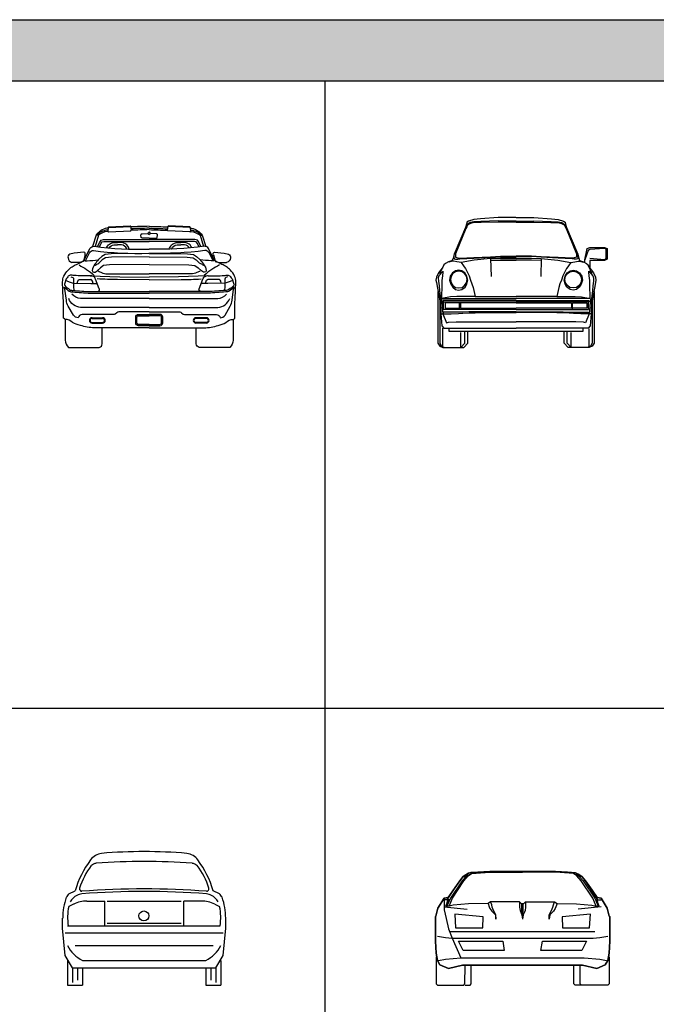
# Model space of a CAD drawing. Header units: millimetres. Extents: x 1343 to 64046, y 44602 to 77982.
# Tile 28 of 68: x 23819 to 30364, y 67861 to 77982. Entities that reach past the tile are written whole.
import ezdxf

# ---------------------------------------------------------------- set-up
doc = ezdxf.new("R2010")
doc.units = ezdxf.units.MM
doc.set_wipeout_variables(frame=1)
doc.layers.add('L1', color=7, linetype='Continuous')

# ---------------------------------------------------------------- blocks, each defined once
blk = doc.blocks.new('A$C0C9D06A5')
blk.add_wipeout([(1373, 203), (1373, 38), (1382, 14), (1403, 0), (1719, 0), (1744, 34), (1753, 76), (1753, 288), (1770, 302), (1780, 674), (1768, 734), (1724, 796), (1684, 829), (1588, 879), (1647, 873), (1686, 873), (1713, 890), (1725, 926), (1723, 943), (1705, 959), (1683, 965), (1661, 970), (1611, 974), (1561, 978), (1549, 969), (1550, 953), (1539, 937), (1499, 1017), (1482, 1035), (1473, 1039), (1434, 1153), (1405, 1188), (1387, 1201), (1369, 1210), (1325, 1227), (1312, 1229), (1312, 1234), (1310, 1238), (1306, 1239), (1087, 1249), (1084, 1248), (1082, 1245), (1081, 1240), (891, 1246), (699, 1240), (698, 1245), (696, 1248), (693, 1249), (474, 1239), (470, 1238), (468, 1234), (468, 1229), (455, 1227), (413, 1212), (393, 1201), (393, 1201), (375, 1188), (350, 1158), (346, 1153), (307, 1039), (298, 1035), (281, 1017), (241, 937), (230, 953), (232, 962), (228, 974), (223, 977), (219, 978), (119, 970), (75, 959), (57, 943), (55, 920), (67, 890), (94, 873), (172, 874), (192, 879), (182, 874), (96, 829), (56, 796), (12, 734), (0, 674), (2, 619), (4, 545), (10, 442), (10, 371), (10, 302), (27, 288), (27, 76), (36, 34), (61, 0), (377, 0), (398, 14), (407, 38), (407, 203)])
for p, q in [((468, 1234), (465, 1196)), ((474, 1239), (693, 1249)), ((474, 1233), (693, 1243)), ((698, 1245), (705, 1207)), ((1082, 1245), (1075, 1207)), ((1306, 1239), (1087, 1249)), ((1306, 1233), (1087, 1243)), ((1312, 1234), (1315, 1196)), ((346, 1153), (307, 1039)), ((368, 1153), (333, 1039)), ((471, 1190), (700, 1200)), ((1309, 1190), (1080, 1200)), ((1412, 1153), (1447, 1039)), ((1434, 1153), (1473, 1039)), ((527, 1078), (565, 1078)), ((527, 1054), (565, 1054)), ((604, 1078), (565, 1078)), ((604, 1054), (565, 1054)), ((1176, 1078), (1215, 1078)), ((1176, 1054), (1215, 1054)), ((1253, 1078), (1215, 1078)), ((1253, 1054), (1215, 1054)), ((230, 953), (217, 901)), ((403, 935), (369, 903)), ((436, 956), (403, 935)), ((439, 922), (406, 900)), ((498, 963), (436, 956)), ((501, 928), (439, 922)), ((890, 967), (498, 963)), ((890, 932), (501, 928)), ((890, 967), (1282, 963)), ((890, 932), (1279, 928)), ((1279, 928), (1341, 922)), ((1282, 963), (1344, 956)), ((1341, 922), (1374, 900)), ((1344, 956), (1377, 935)), ((1377, 935), (1411, 903)), ((1550, 953), (1563, 901)), ((172, 874), (94, 873)), ((211, 884), (172, 874)), ((217, 901), (211, 884)), ((388, 820), (354, 789)), ((406, 900), (372, 868)), ((421, 842), (388, 820)), ((483, 848), (421, 842)), ((890, 852), (483, 848)), ((890, 852), (1297, 848)), ((1297, 848), (1359, 842)), ((1359, 842), (1392, 820)), ((1374, 900), (1408, 868)), ((1392, 820), (1426, 789)), ((1563, 901), (1569, 884)), ((1569, 884), (1608, 874)), ((1608, 874), (1686, 873)), ((32, 690), (78, 672)), ((78, 672), (108, 660)), ((108, 660), (288, 656)), ((288, 656), (356, 656)), ((1492, 656), (1424, 656)), ((1672, 660), (1492, 656)), ((1702, 672), (1672, 660)), ((1748, 690), (1702, 672)), ((890, 503), (185, 503)), ((890, 412), (185, 412)), ((890, 503), (1595, 503)), ((890, 412), (1595, 412)), ((302, 306), (410, 306)), ((1478, 306), (1370, 306)), ((302, 298), (410, 298)), ((302, 258), (410, 258)), ((302, 251), (410, 251)), ((1478, 298), (1370, 298)), ((1478, 258), (1370, 258)), ((1478, 251), (1370, 251))]:
    blk.add_line(p, q)
for points in [[(469, 1229, 0.003442), (455, 1227, 0.195239), (346, 1153)], [(889, 1246, -0.002341), (699, 1240, -0.002341)], [(890, 1226, -0.002301), (702, 1220, -0.002301)], [(890, 1226, 0.002301), (1078, 1220, 0.002301)], [(891, 1246, 0.002341), (1081, 1240, 0.002341)], [(1311, 1229, -0.003442), (1325, 1227, -0.195239), (1434, 1153)], [(466, 1209, 0.002086), (458, 1207, 0.158223), (346, 1153)], [(466, 1194, 0.001402), (460, 1193, 0.136653), (368, 1153, 0.136653)], [(890, 1211, -0.002271), (705, 1205, -0.002271)], [(889, 1122), (829, 1122, -0.192449), (808, 1130), (805, 1156, -0.477894), (817, 1168), (879, 1171, 0.369762), (890, 1161, 0.292319)], [(879, 1171, -0.133339), (882, 1182, -0.192535), (890, 1185, -0.192535)], [(890, 1211, 0.002271), (1075, 1205, 0.002271)], [(901, 1171, 0.133339), (898, 1182, 0.192535), (890, 1185, 0.192535)], [(891, 1122), (951, 1122, 0.192449), (972, 1130), (975, 1156, 0.477894), (963, 1168), (901, 1171, -0.369762), (890, 1161, -0.292319)], [(1314, 1209, -0.002086), (1322, 1207, -0.158223), (1434, 1153)], [(1314, 1194, -0.001402), (1320, 1193, -0.136653), (1412, 1153, -0.136653)], [(221, 896), (281, 1017, -0.313695), (323, 1040, 0.039235), (890, 1012, -1.106643)], [(452, 1026, -0.00227), (455, 1031, -0.159797), (492, 1070, -0.112669), (527, 1078)], [(476, 1024, -0.242964), (527, 1054)], [(685, 1012, 0.009136), (676, 1031, 0.159797), (638, 1070, 0.112669), (604, 1078)], [(660, 1013, 0.000575), (659, 1014, 0.290372), (604, 1054)], [(1559, 896), (1499, 1017, 0.313695), (1457, 1040, -0.039235), (890, 1012, 1.106643)], [(1095, 1012, -0.009136), (1104, 1031, -0.159797), (1142, 1070, -0.112669), (1176, 1078)], [(1120, 1013, -0.000575), (1121, 1014, -0.290372), (1176, 1054)], [(1328, 1026, 0.00227), (1325, 1031, 0.159797), (1288, 1070, 0.112669), (1253, 1078)], [(1304, 1024, 0.242964), (1253, 1054)], [(119, 970), (75, 959, 0.255954), (57, 943, 0.109928), (55, 920, 0.328216), (94, 873, -1.878061)], [(241, 937), (230, 953, 0.563388), (219, 978), (119, 970)], [(234, 889), (275, 973, -0.313695), (318, 996, 0.039235), (884, 968)], [(1546, 889), (1505, 973, 0.313695), (1462, 996, -0.039235), (896, 968)], [(1539, 937), (1550, 953, -0.563388), (1561, 978), (1661, 970)], [(1661, 970), (1705, 959, -0.255954), (1723, 943, -0.109928), (1725, 920, -0.328216), (1686, 873, 1.878061)], [(27, 288, -0.053296), (10, 302), (10, 440, 0.041329), (6, 502), (0, 674, -0.114228), (12, 734, -0.09631), (56, 796, -0.03892), (96, 829, -0.069384), (142, 853, 0.014198), (221, 896, 0.091075)], [(168, 848, -0.014146), (246, 803, -0.06722), (324, 740, -0.39548)], [(221, 896, 0.227198), (240, 889), (252, 890, -0.00038), (368, 901, -0.00038)], [(369, 903, 0.01635), (330, 855, 0.147608), (305, 791, 0.198133), (309, 779, 0.36084), (333, 775, 0.017716), (354, 789, 0.024493)], [(319, 839, 0.112771), (351, 855, 0.017716), (372, 868)], [(1461, 839, -0.112771), (1430, 855, -0.017716), (1408, 868)], [(1411, 903, -0.01635), (1450, 855, -0.147608), (1475, 791, -0.198133), (1471, 779, -0.36084), (1447, 775, -0.017716), (1426, 789, -0.024493)], [(1559, 896, -0.227198), (1540, 889), (1528, 890, 0.00038), (1412, 901, 0.00038)], [(1612, 848, 0.014146), (1534, 803, 0.06722), (1456, 740, 0.39548)], [(1753, 288, 0.053296), (1770, 302), (1770, 440, -0.041329), (1774, 502), (1780, 674, 0.114228), (1768, 734, 0.09631), (1724, 796, 0.03892), (1684, 829, 0.069384), (1638, 853, -0.014198), (1559, 896, -0.091075)], [(343, 574, 0.181211), (375, 585, 0.454835), (375, 603), (339, 701, 0.166159), (316, 731, 0.162191), (284, 738, -0.044364), (120, 740, 0.026515), (78, 742, 0.279915), (53, 727, -0.101088), (37, 707), (19, 650, 0.225263), (21, 636, 0.765898)], [(85, 726), (103, 719, -0.339219), (113, 702, 0.051811), (115, 593, 0.722771)], [(366, 787, 0.017844), (400, 770, 0.10387), (459, 757), (890, 757)], [(1414, 787, -0.017844), (1380, 770, -0.10387), (1321, 757), (890, 757)], [(1437, 574, -0.181211), (1405, 585, -0.454835), (1405, 603), (1441, 701, -0.166159), (1464, 731, -0.162191), (1496, 738, 0.044364), (1660, 740, -0.026515), (1702, 742, -0.279915), (1727, 727, 0.101088), (1743, 707), (1761, 650, -0.225263), (1759, 636, -0.765898)], [(1695, 726), (1677, 719, 0.339219), (1667, 702, -0.051811), (1665, 593, -0.722771)], [(111, 333), (57, 425, -0.123165), (38, 487), (22, 601, 0.406033), (8, 612, 0.406033)], [(17, 621, 0.038726), (68, 579, 0.193943), (104, 572, 0.004191), (283, 558), (890, 558)], [(21, 636, 0.038726), (72, 595, 0.193943), (108, 587, 0.004191), (286, 574), (890, 574)], [(149, 660), (155, 683, -0.241561), (169, 699), (288, 699)], [(313, 656), (306, 683, 0.241561), (292, 699), (288, 699)], [(563, 698, -0.005791), (356, 704, -6.593652)], [(1759, 636, -0.038726), (1708, 595, -0.193943), (1672, 587, -0.004191), (1494, 574), (890, 574)], [(1763, 621, -0.038726), (1712, 579, -0.193943), (1676, 572, -0.004191), (1497, 558), (890, 558)], [(1217, 698, 0.005791), (1424, 704, 6.593652)], [(1467, 656), (1474, 683, -0.241561), (1488, 699), (1492, 699)], [(1631, 660), (1625, 683, 0.241561), (1611, 699), (1492, 699)], [(1669, 333), (1723, 425, 0.123165), (1742, 487), (1758, 601, -0.406033), (1772, 612, -0.406033)], [(185, 503, -0.212621), (95, 549)], [(1595, 503, 0.212621), (1685, 549)], [(185, 412, -0.292958), (62, 503)], [(1595, 412, 0.292958), (1718, 503)], [(890, 365), (576, 365, 0.192454), (557, 357), (541, 344, -0.208195), (515, 338), (199, 338, 0.372829), (161, 305, -0.282593), (111, 333)], [(890, 223), (780, 223, -0.414214), (751, 253), (751, 310), (751, 310, -0.414214), (780, 340), (890, 340)], [(890, 237), (780, 237, -0.414214), (764, 253), (764, 310, -0.414214), (780, 326), (890, 326)], [(890, 365), (1204, 365, -0.192454), (1223, 357), (1239, 344, 0.208195), (1265, 338), (1581, 338, -0.372829), (1619, 305, 0.282593), (1669, 333)], [(890, 223), (1000, 223, 0.414214), (1030, 253), (1030, 310), (1030, 310, 0.414214), (1000, 340), (890, 340)], [(890, 237), (1000, 237, 0.414214), (1016, 253), (1016, 310, 0.414214), (1000, 326), (890, 326)], [(27, 288), (27, 76, 0.210416), (61, 0)], [(102, 258, 0.189566), (27, 288, 0.189566)], [(61, 0), (377, 0, 0.30795), (407, 38), (407, 203)], [(890, 203), (326, 203, -0.08214), (182, 227, -0.098752), (102, 258)], [(890, 203), (1454, 203, 0.08214), (1598, 227, 0.098752), (1678, 258)], [(1719, 0), (1403, 0, -0.30795), (1373, 38), (1373, 203)], [(1678, 258, -0.189566), (1753, 288, -0.189566)], [(1753, 288), (1753, 76, -0.210416), (1719, 0)]]:
    blk.add_lwpolyline(points, format="xyb")
for points in [[(368, 1153), (346, 1153)], [(1412, 1153), (1434, 1153)], [(358, 1037), (381, 1081), (395, 1102), (420, 1109), (454, 1109), (890, 1109)], [(378, 1034), (397, 1071), (407, 1086), (423, 1090), (890, 1090)], [(518, 1053), (518, 1053)], [(612, 1053), (612, 1053)], [(1422, 1037), (1399, 1081), (1385, 1102), (1360, 1109), (1326, 1109), (890, 1109)], [(1402, 1034), (1383, 1071), (1373, 1086), (1357, 1090), (890, 1090)], [(1168, 1053), (1168, 1053)], [(1262, 1053), (1262, 1053)], [(284, 738), (589, 726), (890, 724)], [(1496, 738), (1191, 726), (890, 724)], [(890, 696), (563, 698)], [(890, 696), (1217, 698)]]:
    blk.add_lwpolyline(points)
for centre, radius, start, end in [((474, 1234), 5.34, 92.5909, 175.5372), ((475, 1228), 5.34, 92.5909, 175.5372), ((693, 1244), 5.34, 9.6445, 92.5909), ((694, 1238), 5.34, 9.6445, 92.5909), ((1086, 1238), 5.34, 87.4091, 170.3555), ((1087, 1244), 5.34, 87.4091, 170.3555), ((1306, 1234), 5.34, 4.4628, 87.4091), ((1305, 1228), 5.34, 4.4628, 87.4091), ((471, 1195), 5.34, 175.5372, 272.5909), ((699, 1206), 5.34, 272.5909, 9.6445), ((1081, 1206), 5.34, 170.3555, 267.4091), ((1309, 1195), 5.34, 267.4091, 4.4628), ((302, 278), 27.5, 90, 270), ((410, 278), 27.5, 270, 90), ((1370, 278), 27.5, 90, 270), ((1370, 278), 27.5, 90, 270), ((1478, 278), 27.5, 270, 90), ((302, 278), 20, 90, 270), ((410, 278), 20, 270, 90), ((1370, 278), 20, 90, 270), ((1478, 278), 20, 270, 90)]:
    blk.add_arc(centre, radius, start, end)
blk = doc.blocks.new('A$C0E0D5563')
for p, q in [((456, 1324), (390, 1315)), ((638, 1335), (456, 1324)), ((822, 1337), (638, 1335)), ((823, 1337), (1007, 1335)), ((1007, 1335), (1189, 1324)), ((1189, 1324), (1255, 1315)), ((302, 1232), (188, 960)), ((308, 1224), (200, 961)), ((313, 1268), (302, 1232)), ((320, 1265), (302, 1232)), ((316, 1241), (308, 1224)), ((317, 1287), (313, 1268)), ((328, 1261), (316, 1241)), ((333, 1299), (317, 1287)), ((350, 1283), (320, 1265)), ((354, 1275), (328, 1261)), ((390, 1315), (333, 1299)), ((390, 1290), (350, 1283)), ((390, 1283), (354, 1275)), ((461, 1295), (390, 1290)), ((463, 1286), (390, 1283)), ((638, 1301), (461, 1295)), ((638, 1289), (463, 1286)), ((823, 1300), (638, 1301)), ((823, 1289), (638, 1289)), ((823, 1300), (1007, 1301)), ((823, 1289), (1007, 1289)), ((1007, 1301), (1184, 1295)), ((1007, 1289), (1182, 1286)), ((1182, 1286), (1255, 1283)), ((1184, 1295), (1255, 1290)), ((1255, 1315), (1312, 1299)), ((1255, 1290), (1295, 1283)), ((1255, 1283), (1291, 1275)), ((1291, 1275), (1317, 1261)), ((1295, 1283), (1325, 1265)), ((1312, 1299), (1328, 1287)), ((1317, 1261), (1329, 1241)), ((1325, 1265), (1343, 1232)), ((1328, 1287), (1332, 1268)), ((1329, 1241), (1337, 1224)), ((1332, 1268), (1343, 1232)), ((1337, 1224), (1445, 961)), ((1343, 1232), (1457, 960)), ((1531, 902), (1556, 1016)), ((1556, 1016), (1582, 1029)), ((1582, 1029), (1734, 1029)), ((1734, 1019), (1582, 1007)), ((1734, 1029), (1759, 1016)), ((1750, 1010), (1734, 1019)), ((1759, 1016), (1759, 908)), ((175, 919), (168, 895)), ((188, 960), (175, 919)), ((185, 951), (185, 927)), ((185, 927), (187, 911)), ((200, 961), (202, 930)), ((202, 930), (224, 922)), ((224, 922), (244, 917)), ((244, 917), (390, 924)), ((244, 910), (390, 918)), ((390, 924), (562, 932)), ((390, 918), (562, 928)), ((562, 915), (392, 899)), ((562, 932), (664, 937)), ((562, 928), (664, 934)), ((664, 918), (562, 915)), ((562, 915), (566, 730)), ((563, 911), (664, 913)), ((664, 937), (823, 937)), ((664, 934), (823, 934)), ((823, 918), (664, 918)), ((664, 913), (823, 913)), ((981, 937), (823, 937)), ((981, 934), (823, 934)), ((823, 918), (981, 918)), ((981, 913), (823, 913)), ((1083, 932), (981, 937)), ((1083, 928), (981, 934)), ((981, 918), (1083, 915)), ((1082, 911), (981, 913)), ((1083, 915), (1079, 730)), ((1255, 924), (1083, 932)), ((1255, 918), (1083, 928)), ((1083, 915), (1253, 899)), ((1401, 917), (1255, 924)), ((1401, 910), (1255, 918)), ((1421, 922), (1401, 917)), ((1443, 930), (1421, 922)), ((1445, 961), (1443, 930)), ((1457, 960), (1470, 919)), ((1460, 927), (1458, 911)), ((1460, 951), (1460, 927)), ((1470, 919), (1477, 895)), ((1566, 997), (1531, 902)), ((1582, 1007), (1566, 997)), ((1582, 918), (1734, 905)), ((1734, 905), (1750, 914)), ((1750, 914), (1750, 1010)), ((68, 819), (47, 793)), ((56, 794), (80, 844)), ((81, 848), (68, 819)), ((99, 864), (81, 848)), ((127, 881), (99, 864)), ((159, 891), (127, 881)), ((165, 886), (133, 877)), ((168, 896), (159, 891)), ((184, 886), (165, 886)), ((216, 881), (184, 886)), ((187, 911), (200, 908)), ((200, 908), (224, 909)), ((239, 877), (216, 881)), ((224, 909), (244, 910)), ((260, 875), (239, 877)), ((392, 899), (260, 875)), ((260, 875), (267, 864)), ((267, 864), (276, 848)), ((276, 848), (291, 830)), ((291, 830), (303, 812)), ((303, 812), (328, 763)), ((564, 894), (664, 897)), ((664, 897), (823, 898)), ((981, 897), (823, 898)), ((1081, 894), (981, 897)), ((1253, 899), (1385, 875)), ((1342, 812), (1317, 763)), ((1354, 830), (1342, 812)), ((1369, 848), (1354, 830)), ((1378, 864), (1369, 848)), ((1385, 875), (1378, 864)), ((1385, 875), (1406, 877)), ((1421, 909), (1401, 910)), ((1406, 877), (1429, 881)), ((1445, 908), (1421, 909)), ((1429, 881), (1461, 886)), ((1458, 911), (1445, 908)), ((1461, 886), (1480, 886)), ((1477, 896), (1486, 891)), ((1480, 886), (1512, 877)), ((1486, 891), (1518, 881)), ((1518, 881), (1546, 864)), ((1531, 873), (1531, 902)), ((1546, 864), (1564, 848)), ((1564, 848), (1577, 819)), ((1589, 794), (1565, 844)), ((1577, 819), (1598, 793)), ((1582, 895), (1582, 816)), ((1734, 895), (1582, 895)), ((1759, 908), (1734, 895)), ((6, 721), (0, 692)), ((25, 766), (6, 721)), ((31, 735), (24, 715)), ((24, 715), (27, 680)), ((47, 793), (25, 766)), ((74, 785), (31, 735)), ((44, 775), (55, 780)), ((44, 756), (44, 775)), ((47, 754), (44, 756)), ((55, 780), (56, 794)), ((64, 689), (69, 737)), ((69, 737), (73, 775)), ((73, 775), (74, 785)), ((147, 733), (140, 692)), ((170, 766), (147, 733)), ((156, 731), (149, 698)), ((174, 759), (156, 731)), ((202, 789), (170, 766)), ((202, 779), (174, 759)), ((233, 796), (202, 789)), ((235, 785), (202, 779)), ((265, 789), (233, 796)), ((268, 779), (235, 785)), ((297, 766), (265, 789)), ((294, 759), (268, 779)), ((313, 732), (294, 759)), ((317, 733), (297, 766)), ((319, 699), (313, 732)), ((326, 692), (317, 733)), ((328, 763), (340, 735)), ((340, 735), (355, 692)), ((1305, 735), (1290, 692)), ((1317, 763), (1305, 735)), ((1319, 692), (1328, 733)), ((1326, 699), (1332, 732)), ((1328, 733), (1348, 766)), ((1332, 732), (1351, 759)), ((1348, 766), (1380, 789)), ((1351, 759), (1377, 779)), ((1377, 779), (1410, 785)), ((1380, 789), (1412, 796)), ((1410, 785), (1443, 779)), ((1412, 796), (1443, 789)), ((1443, 789), (1475, 766)), ((1443, 779), (1471, 759)), ((1471, 759), (1489, 731)), ((1475, 766), (1498, 733)), ((1489, 731), (1496, 698)), ((1498, 733), (1505, 692)), ((1571, 785), (1614, 735)), ((1572, 775), (1571, 785)), ((1576, 737), (1572, 775)), ((1581, 689), (1576, 737)), ((1590, 780), (1589, 794)), ((1601, 775), (1590, 780)), ((1598, 793), (1620, 766)), ((1598, 754), (1601, 756)), ((1601, 756), (1601, 775)), ((1614, 735), (1621, 715)), ((1621, 715), (1618, 680)), ((1620, 766), (1639, 721)), ((1639, 721), (1645, 692)), ((0, 692), (6, 667)), ((6, 667), (16, 610)), ((16, 610), (28, 537)), ((27, 680), (33, 635)), ((33, 635), (37, 581)), ((60, 505), (63, 647)), ((63, 647), (64, 689)), ((140, 692), (151, 651)), ((149, 698), (156, 665)), ((151, 651), (173, 619)), ((156, 665), (174, 637)), ((173, 619), (202, 596)), ((174, 637), (202, 618)), ((202, 618), (235, 614)), ((235, 614), (268, 618)), ((265, 596), (299, 619)), ((268, 618), (290, 633)), ((290, 633), (313, 665)), ((299, 619), (318, 651)), ((313, 665), (319, 699)), ((318, 651), (326, 692)), ((355, 692), (370, 654)), ((370, 654), (383, 618)), ((383, 618), (403, 524)), ((1262, 618), (1242, 524)), ((1275, 654), (1262, 618)), ((1290, 692), (1275, 654)), ((1327, 651), (1319, 692)), ((1332, 665), (1326, 699)), ((1346, 619), (1327, 651)), ((1355, 633), (1332, 665)), ((1380, 596), (1346, 619)), ((1377, 618), (1355, 633)), ((1410, 614), (1377, 618)), ((1443, 618), (1410, 614)), ((1471, 637), (1443, 618)), ((1472, 619), (1443, 596)), ((1489, 665), (1471, 637)), ((1494, 651), (1472, 619)), ((1496, 698), (1489, 665)), ((1505, 692), (1494, 651)), ((1582, 647), (1581, 689)), ((1585, 505), (1582, 647)), ((1612, 635), (1608, 581)), ((1618, 680), (1612, 635)), ((1629, 610), (1617, 537)), ((1639, 667), (1629, 610)), ((1645, 692), (1639, 667)), ((19, 576), (19, 44)), ((28, 537), (38, 475)), ((37, 581), (47, 505)), ((114, 514), (57, 505)), ((149, 521), (114, 514)), ((215, 524), (149, 521)), ((202, 596), (233, 588)), ((244, 524), (215, 524)), ((233, 588), (265, 596)), ((279, 524), (244, 524)), ((333, 524), (279, 524)), ((403, 524), (333, 524)), ((403, 524), (823, 524)), ((1242, 524), (823, 524)), ((1242, 524), (1312, 524)), ((1312, 524), (1366, 524)), ((1366, 524), (1401, 524)), ((1412, 588), (1380, 596)), ((1401, 524), (1430, 524)), ((1443, 596), (1412, 588)), ((1430, 524), (1496, 521)), ((1496, 521), (1531, 514)), ((1531, 514), (1588, 505)), ((1608, 581), (1598, 505)), ((1617, 537), (1607, 475)), ((1626, 576), (1626, 44)), ((38, 475), (51, 346)), ((38, 475), (38, 44)), ((47, 505), (47, 480)), ((47, 480), (51, 346)), ((57, 505), (94, 503)), ((57, 499), (70, 346)), ((73, 483), (73, 470)), ((823, 483), (73, 483)), ((73, 470), (823, 470)), ((76, 391), (76, 470)), ((94, 503), (158, 505)), ((95, 460), (95, 403)), ((241, 460), (95, 460)), ((158, 505), (823, 505)), ((241, 391), (241, 460)), ((251, 460), (251, 403)), ((823, 460), (251, 460)), ((1487, 505), (823, 505)), ((823, 483), (1572, 483)), ((1572, 470), (823, 470)), ((823, 460), (1394, 460)), ((1394, 460), (1394, 403)), ((1404, 460), (1550, 460)), ((1404, 391), (1404, 460)), ((1551, 503), (1487, 505)), ((1550, 460), (1550, 403)), ((1588, 505), (1551, 503)), ((1569, 391), (1569, 470)), ((1572, 483), (1572, 470)), ((1588, 499), (1575, 346)), ((1598, 480), (1594, 346)), ((1607, 475), (1594, 346)), ((1598, 505), (1598, 480)), ((1607, 475), (1607, 44)), ((51, 346), (59, 222)), ((51, 346), (89, 346)), ((79, 362), (70, 346)), ((70, 346), (108, 254)), ((823, 391), (76, 391)), ((152, 362), (79, 362)), ((89, 346), (155, 346)), ((95, 403), (241, 403)), ((203, 363), (152, 362)), ((155, 346), (231, 350)), ((241, 363), (203, 363)), ((231, 350), (276, 352)), ((276, 364), (241, 363)), ((251, 403), (823, 403)), ((337, 365), (276, 364)), ((276, 352), (340, 355)), ((403, 367), (337, 365)), ((340, 355), (403, 357)), ((537, 368), (403, 367)), ((403, 357), (537, 358)), ((823, 368), (537, 368)), ((537, 358), (823, 359)), ((1394, 403), (823, 403)), ((823, 391), (1569, 391)), ((823, 368), (1108, 368)), ((1108, 358), (823, 359)), ((1108, 368), (1242, 367)), ((1242, 357), (1108, 358)), ((1242, 367), (1308, 365)), ((1305, 355), (1242, 357)), ((1369, 352), (1305, 355)), ((1308, 365), (1369, 364)), ((1369, 364), (1404, 363)), ((1414, 350), (1369, 352)), ((1550, 403), (1404, 403)), ((1404, 363), (1442, 363)), ((1490, 346), (1414, 350)), ((1442, 363), (1493, 362)), ((1556, 346), (1490, 346)), ((1493, 362), (1566, 362)), ((1575, 346), (1537, 254)), ((1594, 346), (1556, 346)), ((1566, 362), (1575, 346)), ((1594, 346), (1586, 222)), ((59, 222), (82, 200)), ((108, 254), (130, 260)), ((130, 260), (206, 265)), ((206, 265), (823, 265)), ((1439, 265), (823, 265)), ((1515, 260), (1439, 265)), ((1537, 254), (1515, 260)), ((1586, 222), (1563, 200)), ((70, 0), (70, 197)), ((82, 200), (823, 200)), ((133, 200), (133, 168)), ((133, 168), (1512, 168)), ((254, 0), (254, 155)), ((295, 44), (295, 168)), ((327, 44), (327, 168)), ((1563, 200), (823, 200)), ((1318, 44), (1318, 168)), ((1350, 44), (1350, 168)), ((1391, 0), (1391, 155)), ((1512, 168), (1512, 200)), ((1575, 0), (1575, 191)), ((19, 44), (38, 13)), ((38, 44), (57, 13)), ((38, 13), (70, 0)), ((57, 13), (89, 0)), ((70, 0), (286, 0)), ((89, 0), (254, 0)), ((254, 0), (295, 44)), ((286, 0), (327, 44)), ((1359, 0), (1318, 44)), ((1391, 0), (1350, 44)), ((1575, 0), (1359, 0)), ((1556, 0), (1391, 0)), ((1588, 13), (1556, 0)), ((1607, 13), (1575, 0)), ((1607, 44), (1588, 13)), ((1626, 44), (1607, 13))]:
    blk.add_line(p, q)
blk = doc.blocks.new('A$C086D1271')
blk.add_blockref('A$C0E0D5563', (0, 0))
blk = doc.blocks.new('A$C69AE75DE')
for p, q in [((64, 938), (127, 969)), ((147, 922), (149, 923)), ((1530, 922), (1527, 923)), ((1612, 938), (1549, 969)), ((113, 831), (62, 806)), ((250, 864), (432, 864)), ((432, 610), (432, 864)), ((457, 864), (1219, 864)), ((1245, 610), (1245, 864)), ((1427, 864), (1245, 864)), ((1563, 831), (1614, 806)), ((0, 584), (0, 686)), ((51, 610), (1619, 610)), ((457, 635), (1219, 635)), ((1676, 584), (1676, 686)), ((25, 305), (0, 584)), ((1651, 533), (25, 533)), ((1651, 305), (1676, 584)), ((127, 406), (1549, 406)), ((102, 178), (25, 305)), ((1575, 178), (1651, 305)), ((51, 254), (51, 0)), ((203, 254), (1473, 254)), ((1626, 254), (1626, 0)), ((102, 178), (1575, 178)), ((102, 178), (102, 25)), ((152, 178), (152, 51)), ((203, 178), (203, 0)), ((1473, 178), (1473, 0)), ((1524, 178), (1524, 51)), ((1575, 178), (1575, 25)), ((51, 0), (203, 0)), ((1473, 0), (1626, 0))]:
    blk.add_line(p, q)
blk.add_circle((835, 711), 50.8)
for centre, radius, start, end in [((413, 1201), 152, 94.942, 145.6713), ((838, -3721), 5093, 85.058, 94.942), ((1264, 1201), 152, 34.3287, 85.058), ((1082, 688), 995, 143.0366, 163.6427), ((865, 785), 722, 142.177, 163.126), ((350, 1175), 76.2, 94.6486, 136.4352), ((838, -5295), 6565, 85.6807, 94.3193), ((1326, 1175), 76.2, 43.5648, 85.3514), ((812, 785), 722, 16.874, 37.823), ((594, 688), 995, 16.3573, 36.9634), ((172, 830), 152, 135, 151.7453), ((214, 785), 152, 116.1954, 152.8045), ((221, 781), 159, 98.7429, 118.0058), ((199, 989), 25.4, 166.7412, 265.7231), ((838, -7610), 8598, 85.7231, 94.2769), ((838, -7636), 8598, 85.7231, 94.2769), ((1478, 989), 25.4, 274.2769, 13.2588), ((1455, 781), 159, 61.9942, 81.2571), ((1463, 785), 152, 27.1955, 63.8046), ((1505, 830), 152, 28.2547, 45), ((590, 695), 590, 159.4295, 180.864), ((250, 559), 305, 90, 116.5651), ((1427, 559), 305, 63.4349, 90), ((1086, 695), 590, 359.136, 20.5705), ((590, 695), 539, 168.1023, 189.0805), ((1086, 695), 539, 350.9195, 11.8977), ((343, 546), 324, 205.56, 244.44), ((1333, 546), 324, 295.56, 334.44)]:
    blk.add_arc(centre, radius, start, end)
blk = doc.blocks.new('A$C10205F9E')
for p, q in [((286, 1117), (249, 1072)), ((249, 1072), (286, 1117)), ((314, 1117), (274, 1072)), ((341, 1150), (286, 1117)), ((286, 1117), (324, 1141)), ((286, 1117), (314, 1117)), ((291, 1073), (336, 1123)), ((314, 1117), (322, 1123)), ((322, 1123), (371, 1147)), ((324, 1141), (350, 1155)), ((336, 1123), (371, 1147)), ((363, 1158), (341, 1150)), ((350, 1155), (435, 1161)), ((435, 1161), (363, 1158)), ((371, 1147), (557, 1160)), ((557, 1167), (435, 1161)), ((435, 1161), (557, 1167)), ((1234, 1167), (557, 1167)), ((557, 1167), (1234, 1167)), ((557, 1160), (895, 1160)), ((1234, 1160), (895, 1160)), ((1356, 1161), (1234, 1167)), ((1234, 1167), (1356, 1161)), ((1420, 1147), (1234, 1160)), ((1440, 1155), (1356, 1161)), ((1356, 1161), (1427, 1158)), ((1469, 1123), (1420, 1147)), ((1454, 1123), (1420, 1147)), ((1427, 1158), (1449, 1150)), ((1467, 1141), (1440, 1155)), ((1449, 1150), (1505, 1117)), ((1499, 1073), (1454, 1123)), ((1505, 1117), (1467, 1141)), ((1476, 1117), (1469, 1123)), ((1476, 1117), (1517, 1072)), ((1505, 1117), (1476, 1117)), ((1542, 1072), (1505, 1117)), ((1505, 1117), (1542, 1072)), ((121, 877), (249, 1072)), ((129, 901), (249, 1072)), ((274, 1072), (154, 894)), ((174, 894), (291, 1073)), ((249, 1072), (181, 977)), ((1616, 894), (1499, 1073)), ((1517, 1072), (1637, 894)), ((1670, 877), (1542, 1072)), ((1661, 901), (1542, 1072)), ((1542, 1072), (1610, 977)), ((181, 977), (129, 901)), ((1610, 977), (1661, 901)), ((89, 894), (25, 790)), ((25, 790), (89, 894)), ((129, 901), (89, 894)), ((89, 894), (129, 901)), ((89, 888), (89, 805)), ((127, 875), (89, 875)), ((107, 812), (140, 875)), ((107, 812), (121, 844)), ((140, 812), (107, 812)), ((154, 894), (116, 812)), ((127, 875), (121, 877)), ((121, 844), (127, 875)), ((140, 875), (127, 875)), ((140, 812), (174, 894)), ((182, 820), (140, 812)), ((340, 834), (182, 820)), ((540, 837), (340, 834)), ((565, 856), (540, 837)), ((540, 837), (553, 805)), ((578, 825), (565, 856)), ((864, 856), (565, 856)), ((584, 799), (578, 825)), ((864, 856), (864, 799)), ((889, 831), (864, 856)), ((883, 837), (908, 837)), ((889, 761), (889, 831)), ((902, 831), (927, 856)), ((902, 761), (902, 831)), ((927, 856), (1225, 856)), ((927, 856), (927, 799)), ((1206, 799), (1213, 825)), ((1213, 825), (1225, 856)), ((1225, 856), (1251, 837)), ((1251, 837), (1238, 805)), ((1251, 837), (1451, 834)), ((1451, 834), (1608, 820)), ((1608, 820), (1651, 812)), ((1651, 812), (1616, 894)), ((1637, 894), (1674, 812)), ((1651, 875), (1702, 875)), ((1651, 812), (1683, 812)), ((1702, 894), (1661, 901)), ((1661, 901), (1702, 894)), ((1664, 875), (1670, 877)), ((1670, 844), (1664, 875)), ((1683, 812), (1670, 844)), ((1765, 790), (1702, 894)), ((1702, 894), (1765, 790)), ((5, 709), (0, 704)), ((0, 704), (5, 709)), ((25, 790), (5, 709)), ((5, 709), (25, 790)), ((89, 805), (89, 774)), ((89, 805), (324, 780)), ((89, 774), (108, 685)), ((198, 728), (207, 587)), ((490, 700), (198, 728)), ((553, 805), (559, 786)), ((559, 786), (578, 761)), ((578, 761), (616, 723)), ((597, 767), (584, 799)), ((622, 723), (597, 767)), ((616, 723), (622, 679)), ((622, 679), (622, 723)), ((864, 799), (870, 767)), ((870, 767), (889, 723)), ((895, 723), (889, 761)), ((889, 723), (895, 679)), ((895, 723), (902, 761)), ((902, 723), (895, 679)), ((921, 767), (902, 723)), ((927, 799), (921, 767)), ((1168, 723), (1194, 767)), ((1168, 679), (1168, 723)), ((1175, 723), (1168, 679)), ((1213, 761), (1175, 723)), ((1194, 767), (1206, 799)), ((1232, 786), (1213, 761)), ((1238, 805), (1232, 786)), ((1593, 728), (1301, 700)), ((1702, 805), (1467, 780)), ((1584, 587), (1593, 728)), ((1786, 709), (1765, 790)), ((1765, 790), (1786, 709)), ((1791, 704), (1786, 709)), ((1786, 709), (1791, 704)), ((0, 704), (0, 507)), ((0, 507), (0, 704)), ((108, 685), (133, 577)), ((487, 588), (490, 700)), ((1301, 700), (1304, 588)), ((1791, 507), (1791, 704)), ((1791, 704), (1791, 507)), ((0, 507), (0, 450)), ((0, 450), (0, 507)), ((133, 577), (171, 482)), ((152, 549), (1639, 549)), ((207, 587), (487, 588)), ((1304, 588), (1584, 587)), ((1791, 450), (1791, 507)), ((1791, 507), (1791, 450)), ((0, 450), (6, 329)), ((6, 329), (0, 450)), ((19, 501), (102, 488)), ((102, 488), (171, 482)), ((171, 482), (260, 279)), ((171, 482), (1620, 482)), ((286, 355), (238, 450)), ((238, 450), (691, 450)), ((691, 450), (707, 355)), ((1084, 355), (1100, 450)), ((1100, 450), (1553, 450)), ((1553, 450), (1505, 355)), ((1620, 482), (1689, 488)), ((1689, 488), (1772, 501)), ((1784, 329), (1791, 450)), ((1791, 450), (1784, 329)), ((6, 329), (19, 253)), ((19, 253), (6, 329)), ((707, 355), (286, 355)), ((1505, 355), (1084, 355)), ((1772, 253), (1784, 329)), ((1784, 329), (1772, 253)), ((6, 290), (6, 12)), ((19, 253), (44, 209)), ((44, 209), (19, 253)), ((32, 253), (102, 266)), ((44, 209), (133, 171)), ((133, 171), (44, 209)), ((102, 266), (260, 279)), ((133, 171), (279, 203)), ((279, 203), (133, 171)), ((260, 279), (1477, 279)), ((279, 203), (1511, 203)), ((1511, 203), (279, 203)), ((303, 12), (304, 202)), ((367, 12), (368, 202)), ((1423, 12), (1422, 202)), ((1477, 279), (1530, 279)), ((1487, 12), (1486, 202)), ((1511, 203), (1657, 171)), ((1657, 171), (1511, 203)), ((1530, 279), (1689, 266)), ((1657, 171), (1746, 209)), ((1746, 209), (1657, 171)), ((1689, 266), (1759, 253)), ((1746, 209), (1772, 253)), ((1772, 253), (1746, 209)), ((1784, 290), (1784, 12)), ((6, 12), (19, 0)), ((291, 0), (303, 12)), ((355, 0), (367, 12)), ((1436, 0), (1423, 12)), ((1500, 0), (1487, 12)), ((1784, 12), (1772, 0)), ((19, 0), (291, 0)), ((305, 0), (355, 0)), ((1500, 0), (1436, 0)), ((1772, 0), (1500, 0))]:
    blk.add_line(p, q)
blk = doc.blocks.new('FORMAT')
at = {"layer": 'L1', "true_color": 0x546d8e}
h = blk.add_hatch(color=155, dxfattribs=at)
h.set_gradient(color1=(68, 68, 68), color2=(84, 109, 142), tint=1)
h.paths.add_polyline_path([(3581, 77982), (3581, 77354), (64046, 77354), (64046, 77982)])
at = {"layer": 'L1', "color": 155, "true_color": 0x546d8e}
for p, q in [((3581, 77982), (64046, 77982)), ((3581, 77354), (64046, 77354)), ((3581, 77354), (64046, 77354)), ((26955, 77354), (26955, 44990)), ((64046, 70903), (3581, 70903))]:
    blk.add_line(p, q, dxfattribs=at)

msp = doc.modelspace()

# ---------------------------------------------------------------- block references
for name, p in [('A$C086D1271', (28099, 74613)), ('A$C0C9D06A5', (24261, 74613)), ('A$C69AE75DE', (24261, 68059)), ('A$C10205F9E', (28094, 68059))]:
    msp.add_blockref(name, p)

# ---------------------------------------------------------------- next in the draw order: block references
at = {"layer": 'L1'}
msp.add_blockref('FORMAT', (0, 0), dxfattribs=at)

doc.saveas('drawing.dxf')
